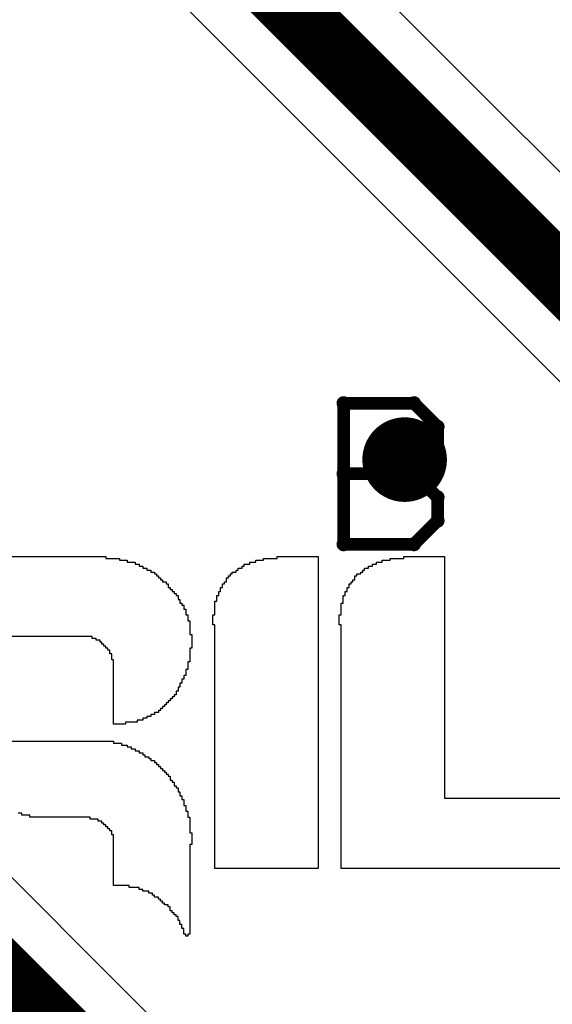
# Model space of a CAD drawing. Extents: x -1.3 to 9.2, y -4.6 to 3.5.
# Tile 57 of 215: x 0.484 to 0.61, y 1.966 to 2.199. Entities that reach past the tile are written whole.
import ezdxf

# ---------------------------------------------------------------- set-up
doc = ezdxf.new("R2010")
doc.units = 0
doc.layers.get('0').update_dxf_attribs({"linetype": 'CONTINUOUS'})
for name, color, linetype in [('acc-ni-360-23-a_copper_signal_bot', 5, 'CONTINUOUS'), ('acc-ni-360-23-a_copper_signal_top', 1, 'CONTINUOUS'), ('acc-ni-360-23-a_drawing_1', 1, 'CONTINUOUS'), ('acc-ni-360-23-a_drillmap_1', 1, 'CONTINUOUS'), ('acc-ni-360-23-a_legend_top', 2, 'CONTINUOUS'), ('acc-ni-360-23-a_pth_drill', 1, 'CONTINUOUS'), ('acc-ni-360-23-a_soldermask_top', 1, 'CONTINUOUS')]:
    doc.layers.add(name, color=color, linetype=linetype)

# ---------------------------------------------------------------- blocks, each defined once
blk = doc.blocks.new('D21')
at = {"const_width": 0.01}
blk.add_lwpolyline([(-0.005, 0, 1), (0.005, 0, 1)], format="xyb", close=True, dxfattribs=at)
blk = doc.blocks.new('D38')
at = {"const_width": 0.006}
blk.add_lwpolyline([(-0.003, 0, 1), (0.003, 0, 1)], format="xyb", close=True, dxfattribs=at)
blk = doc.blocks.new('D46')
at = {"const_width": 0.005}
blk.add_lwpolyline([(-0.0025, 0, 1), (0.0025, 0, 1)], format="xyb", close=True, dxfattribs=at)
blk = doc.blocks.new('D50')
at = {"const_width": 0.001667}
blk.add_lwpolyline([(-0.000833, 0, 1), (0.000833, 0, 1)], format="xyb", close=True, dxfattribs=at)
blk = doc.blocks.new('D25')
at = {"const_width": 0.0025}
blk.add_lwpolyline([(-0.00125, 0, 1), (0.00125, 0, 1)], format="xyb", close=True, dxfattribs=at)

msp = doc.modelspace()

# ---------------------------------------------------------------- linework, layer by layer
at = {"layer": 'acc-ni-360-23-a_copper_signal_top', "color": 1}
for points, const_width in [([(0.525, 2.225), (0.775, 1.975)], 0.015), ([(0.325, 2.125001), (0.535, 1.915)], 0.02)]:
    msp.add_lwpolyline(points, dxfattribs=dict(at, const_width=const_width))
for points in [[(0.787375, 1.987375), (0.5425, 2.232249)], [(0.512625, 2.212626), (0.7575, 1.967751)], [(0.543285, 1.935001), (0.345, 2.133285)]]:
    msp.add_lwpolyline(points, dxfattribs=at)
at = {"layer": 'acc-ni-360-23-a_drawing_1', "color": 1, "const_width": 0.003}
for points in [[(0.560559, 2.108328), (0.560559, 2.075006)], [(0.577221, 2.108328), (0.560559, 2.108328)], [(0.582774, 2.102774), (0.577221, 2.108328)], [(0.582774, 2.097221), (0.582774, 2.102774)], [(0.577221, 2.091667), (0.582774, 2.097221)], [(0.577221, 2.091667), (0.560559, 2.091667)], [(0.560559, 2.091667), (0.577221, 2.091667)], [(0.582774, 2.086113), (0.577221, 2.091667)], [(0.582774, 2.080559), (0.582774, 2.086113)], [(0.577221, 2.075006), (0.582774, 2.080559)], [(0.560559, 2.075006), (0.577221, 2.075006)]]:
    msp.add_lwpolyline(points, dxfattribs=at)
at = {"layer": 'acc-ni-360-23-a_drillmap_1', "color": 1, "const_width": 0.005}
for points in [[(0.575, 2.09), (0.575, 2.1)], [(0.57, 2.095), (0.58, 2.095)]]:
    msp.add_lwpolyline(points, dxfattribs=at)
at = {"layer": 'acc-ni-360-23-a_legend_top', "color": 2}
for points in [[(0.45457, 2.072118), (0.504368, 2.072118)], [(0.504368, 2.072118), (0.504368, 2.071657), (0.507596, 2.071657), (0.507596, 2.071196), (0.50944, 2.071196), (0.50944, 2.070735), (0.511285, 2.070735), (0.511285, 2.070274), (0.512207, 2.070274), (0.512207, 2.069813), (0.513129, 2.069813), (0.513129, 2.069352), (0.514051, 2.069352), (0.514051, 2.06889), (0.514974, 2.06889), (0.514973, 2.068429), (0.515896, 2.068429), (0.515896, 2.067968), (0.516357, 2.067968), (0.516357, 2.067507), (0.516818, 2.067507), (0.516818, 2.067046), (0.517279, 2.067046), (0.517279, 2.066585), (0.51774, 2.066585), (0.51774, 2.066124), (0.518662, 2.066124), (0.518662, 2.065663), (0.519123, 2.065663), (0.519123, 2.065202), (0.519123, 2.064741), (0.519585, 2.064741), (0.519585, 2.06428), (0.520046, 2.06428), (0.520046, 2.063818), (0.520507, 2.063818), (0.520507, 2.063357), (0.520968, 2.063357), (0.520968, 2.062896), (0.521429, 2.062896), (0.521429, 2.062435), (0.521429, 2.061974), (0.52189, 2.061974), (0.52189, 2.061513), (0.52189, 2.061052), (0.522351, 2.061052), (0.522351, 2.060591), (0.522812, 2.060591), (0.522812, 2.06013), (0.522812, 2.059669), (0.523273, 2.059669), (0.523273, 2.059207), (0.523273, 2.058746), (0.523273, 2.058285), (0.523734, 2.058285), (0.523734, 2.057824), (0.523734, 2.057363), (0.523734, 2.056902), (0.524195, 2.056902), (0.524195, 2.056441), (0.524195, 2.05598), (0.524195, 2.055519), (0.524195, 2.055058), (0.524195, 2.054597), (0.524195, 2.054135), (0.524195, 2.053674), (0.524657, 2.053674), (0.524657, 2.053213), (0.524657, 2.052752), (0.524657, 2.052291), (0.524657, 2.05183), (0.524657, 2.051369), (0.524657, 2.050908), (0.524657, 2.050447), (0.524195, 2.050447), (0.524195, 2.049986), (0.524195, 2.049524), (0.524195, 2.049063), (0.524195, 2.048602), (0.524195, 2.048141), (0.524195, 2.04768), (0.524195, 2.047219), (0.523734, 2.047219), (0.523734, 2.046758), (0.523734, 2.046297), (0.523734, 2.045836), (0.523734, 2.045375), (0.523273, 2.045375), (0.523273, 2.044914), (0.523273, 2.044452), (0.523273, 2.043991), (0.522812, 2.043991), (0.522812, 2.04353), (0.522812, 2.043069), (0.522351, 2.043069), (0.522351, 2.042608), (0.522351, 2.042147), (0.52189, 2.042147), (0.52189, 2.041686), (0.52189, 2.041225), (0.521429, 2.041225), (0.521429, 2.040764), (0.521429, 2.040303), (0.520968, 2.040303), (0.520968, 2.039841), (0.520968, 2.03938), (0.520507, 2.03938), (0.520507, 2.038919), (0.520046, 2.038919), (0.520046, 2.038458), (0.519585, 2.038458), (0.519585, 2.037997), (0.519123, 2.037997), (0.519123, 2.037536), (0.518662, 2.037536), (0.518662, 2.037075), (0.518201, 2.037075), (0.518201, 2.036614), (0.51774, 2.036614), (0.51774, 2.036153), (0.517279, 2.036153), (0.517279, 2.035692), (0.516818, 2.035692), (0.516818, 2.03523), (0.515896, 2.03523), (0.515896, 2.034769), (0.514973, 2.034769), (0.514974, 2.034308), (0.514051, 2.034308), (0.514051, 2.033847), (0.513129, 2.033847), (0.513129, 2.033386), (0.511746, 2.033386), (0.511746, 2.032925), (0.508979, 2.032925), (0.508979, 2.032464), (0.506213, 2.032464), (0.506213, 2.032925), (0.506213, 2.033386), (0.506213, 2.033847), (0.506213, 2.034308), (0.506213, 2.034769), (0.506213, 2.03523), (0.506213, 2.035692), (0.506213, 2.036153), (0.506213, 2.036614), (0.506213, 2.037075), (0.506213, 2.037536), (0.506213, 2.037997), (0.506213, 2.038458), (0.506213, 2.038919), (0.506213, 2.03938), (0.506213, 2.039841), (0.506213, 2.040303), (0.506213, 2.040764), (0.506213, 2.041225), (0.506213, 2.041686), (0.506213, 2.042147), (0.506213, 2.042608), (0.506213, 2.043069), (0.506213, 2.04353), (0.506213, 2.043991), (0.506213, 2.044452), (0.506213, 2.044914), (0.506213, 2.045375), (0.506213, 2.045836), (0.506213, 2.046297), (0.506213, 2.046758), (0.506213, 2.047219), (0.506213, 2.04768), (0.505752, 2.04768), (0.505752, 2.048141), (0.505752, 2.048602), (0.505752, 2.049063), (0.505291, 2.049063), (0.505291, 2.049524), (0.505291, 2.049986), (0.504829, 2.049986), (0.504829, 2.050447), (0.504368, 2.050447), (0.504368, 2.050908), (0.503907, 2.050908), (0.503907, 2.051369), (0.503446, 2.051369), (0.503446, 2.05183), (0.502985, 2.05183), (0.502985, 2.052291), (0.502063, 2.052291), (0.502063, 2.052752), (0.501141, 2.052752), (0.501141, 2.053213), (0.468403, 2.053213)], [(0.554555, 2.072118), (0.554555, 2.071657), (0.554555, 2.071196), (0.554555, 2.070735), (0.554555, 2.070274), (0.554555, 2.069813), (0.554555, 2.069352), (0.554555, 2.06889), (0.554555, 2.068429), (0.554555, 2.067968), (0.554555, 2.067507), (0.554555, 2.067046), (0.554555, 2.066585), (0.554555, 2.066124), (0.554555, 2.065663), (0.554555, 2.065202), (0.554555, 2.064741), (0.554555, 2.06428), (0.554555, 2.063818), (0.554555, 2.063357), (0.554555, 2.062896), (0.554555, 2.062435), (0.554555, 2.061974), (0.554555, 2.061513), (0.554555, 2.061052), (0.554555, 2.060591), (0.554555, 2.06013), (0.554555, 2.059669), (0.554555, 2.059207), (0.554555, 2.058746), (0.554555, 2.058285), (0.554555, 2.057824), (0.554555, 2.057363), (0.554555, 2.056902), (0.554555, 2.056441), (0.554555, 2.05598), (0.554555, 2.055519), (0.554555, 2.055058), (0.554555, 2.054597), (0.554555, 2.054135), (0.554555, 2.053674), (0.554555, 2.053213), (0.554555, 2.052752), (0.554555, 2.052291), (0.554555, 2.05183), (0.554555, 2.051369), (0.554555, 2.050908), (0.554555, 2.050447), (0.554555, 2.049986), (0.554555, 2.049524), (0.554555, 2.049063), (0.554555, 2.048602), (0.554555, 2.048141), (0.554555, 2.04768), (0.554555, 2.047219), (0.554555, 2.046758), (0.554555, 2.046297), (0.554555, 2.045836), (0.554555, 2.045375), (0.554555, 2.044914), (0.554555, 2.044452), (0.554555, 2.043991), (0.554555, 2.04353), (0.554555, 2.043069), (0.554555, 2.042608), (0.554555, 2.042147), (0.554555, 2.041686), (0.554555, 2.041225), (0.554555, 2.040764), (0.554555, 2.040303), (0.554555, 2.039841), (0.554555, 2.03938), (0.554555, 2.038919), (0.554555, 2.038458), (0.554555, 2.037997), (0.554555, 2.037536), (0.554555, 2.037075), (0.554555, 2.036614), (0.554555, 2.036153), (0.554555, 2.035692), (0.554555, 2.03523), (0.554555, 2.034769), (0.554555, 2.034308), (0.554555, 2.033847), (0.554555, 2.033386), (0.554555, 2.032925), (0.554555, 2.032464), (0.554555, 2.032003), (0.554555, 2.031542), (0.554555, 2.031081), (0.554555, 2.03062), (0.554555, 2.030159), (0.554555, 2.029697), (0.554555, 2.029236), (0.554555, 2.028775), (0.554555, 2.028314), (0.554555, 2.027853), (0.554555, 2.027392), (0.554555, 2.026931), (0.554555, 2.02647), (0.554555, 2.026009), (0.554555, 2.025547), (0.554555, 2.025086), (0.554555, 2.024625), (0.554555, 2.024164), (0.554555, 2.023703), (0.554555, 2.023242), (0.554555, 2.022781), (0.554555, 2.02232), (0.554555, 2.021859), (0.554555, 2.021398), (0.554555, 2.020937), (0.554555, 2.020476), (0.554555, 2.020014), (0.554555, 2.019553), (0.554555, 2.019092), (0.554555, 2.018631), (0.554555, 2.01817), (0.554555, 2.017709), (0.554555, 2.017248), (0.554555, 2.016787), (0.554555, 2.016326), (0.554555, 2.015864), (0.554555, 2.015403), (0.554555, 2.014942), (0.554555, 2.014481), (0.554555, 2.01402), (0.554555, 2.013559), (0.554555, 2.013098), (0.554555, 2.012637), (0.554555, 2.012176), (0.554555, 2.011715), (0.554555, 2.011254), (0.554555, 2.010793), (0.554555, 2.010331), (0.554555, 2.00987), (0.554555, 2.009409), (0.554555, 2.008948), (0.554555, 2.008487), (0.554555, 2.008026), (0.554555, 2.007565), (0.554555, 2.007104), (0.554555, 2.006643), (0.554555, 2.006181), (0.554555, 2.00572), (0.554555, 2.005259), (0.554555, 2.004798), (0.554555, 2.004337), (0.554555, 2.003876), (0.554555, 2.003415), (0.554555, 2.002954), (0.554555, 2.002493), (0.554555, 2.002032), (0.554555, 2.001571), (0.554555, 2.00111), (0.554555, 2.000648), (0.554555, 2.000187), (0.554555, 1.999726), (0.554555, 1.999265), (0.554555, 1.998804), (0.554555, 1.998343), (0.530117, 1.998343), (0.530117, 1.998804), (0.530117, 1.999265), (0.530117, 1.999726), (0.530117, 2.000187), (0.530117, 2.000648), (0.530117, 2.00111), (0.530117, 2.001571), (0.530117, 2.002032), (0.530117, 2.002493), (0.530117, 2.002954), (0.530117, 2.003415), (0.530117, 2.003876), (0.530117, 2.004337), (0.530117, 2.004798), (0.530117, 2.005259), (0.530117, 2.00572), (0.530117, 2.006181), (0.530117, 2.006642), (0.530117, 2.007104), (0.530117, 2.007565), (0.530117, 2.008026), (0.530117, 2.008487), (0.530117, 2.008948), (0.530117, 2.009409), (0.530117, 2.00987), (0.530117, 2.010331), (0.530117, 2.010793), (0.530117, 2.011254), (0.530117, 2.011715), (0.530117, 2.012176), (0.530117, 2.012637), (0.530117, 2.013098), (0.530117, 2.013559), (0.530117, 2.01402), (0.530117, 2.014481), (0.530117, 2.014942), (0.530117, 2.015403), (0.530117, 2.015864), (0.530117, 2.016326), (0.530117, 2.016787), (0.530117, 2.017248), (0.530117, 2.017709), (0.530117, 2.01817), (0.530117, 2.018631), (0.530117, 2.019092), (0.530117, 2.019553), (0.530117, 2.020014), (0.530117, 2.020476), (0.530117, 2.020937), (0.530117, 2.021398), (0.530117, 2.021859), (0.530117, 2.02232), (0.530117, 2.022781), (0.530117, 2.023242), (0.530117, 2.023703), (0.530117, 2.024164), (0.530117, 2.024625), (0.530117, 2.025086), (0.530117, 2.025547), (0.530117, 2.026009), (0.530117, 2.02647), (0.530117, 2.026931), (0.530117, 2.027392), (0.530117, 2.027853), (0.530117, 2.028314), (0.530117, 2.028775), (0.530117, 2.029236), (0.530117, 2.029697), (0.530117, 2.030159), (0.530117, 2.03062), (0.530117, 2.031081), (0.530117, 2.031542), (0.530117, 2.032003), (0.530117, 2.032464), (0.530117, 2.032925), (0.530117, 2.033386), (0.530117, 2.033847), (0.530117, 2.034308), (0.530117, 2.034769), (0.530117, 2.03523), (0.530117, 2.035692), (0.530117, 2.036153), (0.530117, 2.036614), (0.530117, 2.037075), (0.530117, 2.037536), (0.530117, 2.037997), (0.530117, 2.038458), (0.530117, 2.038919), (0.530117, 2.03938), (0.530117, 2.039841), (0.530117, 2.040303), (0.530117, 2.040764), (0.530117, 2.041225), (0.530117, 2.041686), (0.530117, 2.042147), (0.530117, 2.042608), (0.530117, 2.043069), (0.530117, 2.04353), (0.530117, 2.043991), (0.530117, 2.044452), (0.530117, 2.044914), (0.530117, 2.045375), (0.530117, 2.045836), (0.530117, 2.046297), (0.530117, 2.046758), (0.530117, 2.047219), (0.530117, 2.04768), (0.530117, 2.048141), (0.530117, 2.048602), (0.530117, 2.049063), (0.530117, 2.049524), (0.530117, 2.049986), (0.530117, 2.050447), (0.530117, 2.050908), (0.530117, 2.051369), (0.530117, 2.05183), (0.530117, 2.052291), (0.530117, 2.052752), (0.530117, 2.053213), (0.530117, 2.053674), (0.530117, 2.054135), (0.530117, 2.054597), (0.530117, 2.055058), (0.530117, 2.055519), (0.530117, 2.05598), (0.529656, 2.05598), (0.529656, 2.056441), (0.529656, 2.056902), (0.529656, 2.057363), (0.529656, 2.057824), (0.529656, 2.058285), (0.530117, 2.058285), (0.530117, 2.058746), (0.530117, 2.059207), (0.530117, 2.059669), (0.530117, 2.06013), (0.530117, 2.060591), (0.530117, 2.061052), (0.530117, 2.061513), (0.530578, 2.061513), (0.530578, 2.061974), (0.530578, 2.062435), (0.530578, 2.062896), (0.531039, 2.062896), (0.531039, 2.063357), (0.531039, 2.063818), (0.531501, 2.063818), (0.531501, 2.06428), (0.531501, 2.064741), (0.531962, 2.064741), (0.531962, 2.065202), (0.531962, 2.065663), (0.532423, 2.065663), (0.532423, 2.066124), (0.532884, 2.066124), (0.532884, 2.066585), (0.532884, 2.067046), (0.533345, 2.067046), (0.533345, 2.067507), (0.533806, 2.067507), (0.533806, 2.067968), (0.534267, 2.067968), (0.534267, 2.06843), (0.535189, 2.068429), (0.535189, 2.06889), (0.53565, 2.06889), (0.53565, 2.069352), (0.536573, 2.069352), (0.536573, 2.069813), (0.537034, 2.069813), (0.537034, 2.070274), (0.538417, 2.070274), (0.538417, 2.070735), (0.5398, 2.070735), (0.5398, 2.071196), (0.541645, 2.071196), (0.541645, 2.071657), (0.544872, 2.071657), (0.544872, 2.072118), (0.554555, 2.072118)], [(0.623648, 1.998343), (0.560017, 1.998343), (0.560017, 1.998804), (0.560017, 1.999265), (0.560017, 1.999726), (0.560016, 2.000187), (0.560017, 2.000648), (0.560016, 2.00111), (0.560017, 2.001571), (0.560016, 2.002032), (0.560017, 2.002493), (0.560017, 2.002954), (0.560017, 2.003415), (0.560017, 2.003876), (0.560017, 2.004337), (0.560017, 2.004798), (0.560017, 2.005259), (0.560017, 2.00572), (0.560017, 2.006181), (0.560017, 2.006642), (0.560017, 2.007104), (0.560017, 2.007565), (0.560017, 2.008026), (0.560017, 2.008487), (0.560017, 2.008948), (0.560017, 2.009409), (0.560017, 2.00987), (0.560017, 2.010331), (0.560017, 2.010793), (0.560017, 2.011254), (0.560016, 2.011715), (0.560017, 2.012176), (0.560016, 2.012637), (0.560017, 2.013098), (0.560016, 2.013559), (0.560017, 2.01402), (0.560017, 2.014481), (0.560017, 2.014942), (0.560017, 2.015403), (0.560017, 2.015864), (0.560016, 2.016326), (0.560017, 2.016787), (0.560016, 2.017248), (0.560017, 2.017709), (0.560016, 2.01817), (0.560017, 2.018631), (0.560017, 2.019092), (0.560017, 2.019553), (0.560017, 2.020014), (0.560017, 2.020476), (0.560017, 2.020937), (0.560017, 2.021398), (0.560017, 2.021859), (0.560017, 2.02232), (0.560017, 2.022781), (0.560017, 2.023242), (0.560017, 2.023703), (0.560016, 2.024164), (0.560017, 2.024625), (0.560017, 2.025086), (0.560017, 2.025547), (0.560017, 2.026009), (0.560017, 2.02647), (0.560017, 2.026931), (0.560017, 2.027392), (0.560016, 2.027853), (0.560017, 2.028314), (0.560016, 2.028775), (0.560017, 2.029236), (0.560016, 2.029697), (0.560017, 2.030159), (0.560017, 2.03062), (0.560017, 2.031081), (0.560017, 2.031542), (0.560017, 2.032003), (0.560017, 2.032464), (0.560017, 2.032925), (0.560017, 2.033386), (0.560017, 2.033847), (0.560016, 2.034308), (0.560017, 2.034769), (0.560017, 2.03523), (0.560017, 2.035692), (0.560017, 2.036153), (0.560017, 2.036614), (0.560017, 2.037075), (0.560017, 2.037536), (0.560017, 2.037997), (0.560017, 2.038458), (0.560017, 2.038919), (0.560017, 2.03938), (0.560017, 2.039841), (0.560016, 2.040303), (0.560017, 2.040764), (0.560016, 2.041225), (0.560017, 2.041686), (0.560016, 2.042147), (0.560017, 2.042608), (0.560017, 2.043069), (0.560017, 2.04353), (0.560017, 2.043991), (0.560017, 2.044452), (0.560016, 2.044914), (0.560017, 2.045375), (0.560016, 2.045836), (0.560017, 2.046297), (0.560017, 2.046758), (0.560017, 2.047219), (0.560017, 2.04768), (0.560017, 2.048141), (0.560017, 2.048602), (0.560017, 2.049063), (0.560017, 2.049524), (0.560017, 2.049986), (0.560017, 2.050447), (0.560017, 2.050908), (0.560017, 2.051369), (0.560016, 2.05183), (0.560017, 2.052291), (0.560016, 2.052752), (0.560017, 2.053213), (0.560017, 2.053674), (0.560017, 2.054135), (0.560017, 2.054597), (0.560017, 2.055058), (0.560017, 2.055519), (0.560017, 2.05598), (0.559556, 2.05598), (0.559556, 2.056441), (0.559555, 2.056902), (0.559556, 2.057363), (0.559555, 2.057824), (0.559556, 2.058285), (0.560016, 2.058285), (0.560017, 2.058746), (0.560017, 2.059207), (0.560017, 2.059669), (0.560017, 2.06013), (0.560017, 2.060591), (0.560017, 2.061052), (0.560478, 2.061052), (0.560478, 2.061513), (0.560478, 2.061974), (0.560478, 2.062435), (0.560478, 2.062896), (0.560939, 2.062896), (0.560939, 2.063357), (0.560939, 2.063818), (0.5614, 2.063818), (0.5614, 2.06428), (0.5614, 2.064741), (0.561861, 2.064741), (0.561861, 2.065202), (0.561861, 2.065663), (0.562322, 2.065663), (0.562322, 2.066124), (0.562783, 2.066124), (0.562783, 2.066585), (0.563244, 2.066585), (0.563244, 2.067046), (0.563244, 2.067507), (0.563705, 2.067507), (0.563705, 2.067968), (0.564628, 2.067968), (0.564628, 2.068429), (0.565089, 2.068429), (0.565089, 2.06889), (0.56555, 2.06889), (0.56555, 2.069352), (0.566472, 2.069352), (0.566472, 2.069813), (0.567394, 2.069813), (0.567394, 2.070274), (0.568316, 2.070274), (0.568316, 2.070735), (0.5697, 2.070735), (0.5697, 2.071196), (0.571544, 2.071196), (0.571544, 2.071657), (0.574772, 2.071657), (0.574772, 2.072118), (0.584455, 2.072118), (0.584455, 2.071657)], [(0.584455, 2.071657), (0.584455, 2.071196), (0.584455, 2.070735), (0.584455, 2.070274), (0.584455, 2.069813), (0.584455, 2.069352), (0.584455, 2.06889), (0.584455, 2.068429), (0.584455, 2.067968), (0.584455, 2.067507), (0.584455, 2.067046), (0.584455, 2.066585), (0.584455, 2.066124), (0.584455, 2.065663), (0.584455, 2.065202), (0.584455, 2.064741), (0.584455, 2.06428), (0.584455, 2.063818), (0.584455, 2.063357), (0.584455, 2.062896), (0.584455, 2.062435), (0.584455, 2.061974), (0.584455, 2.061513), (0.584455, 2.061052), (0.584455, 2.060591), (0.584455, 2.06013), (0.584455, 2.059669), (0.584455, 2.059207), (0.584455, 2.058746), (0.584455, 2.058285), (0.584455, 2.057824), (0.584455, 2.057363), (0.584455, 2.056902), (0.584455, 2.056441), (0.584455, 2.05598), (0.584455, 2.055519), (0.584455, 2.055058), (0.584455, 2.054597), (0.584455, 2.054135), (0.584455, 2.053674), (0.584455, 2.053213), (0.584455, 2.052752), (0.584455, 2.052291), (0.584455, 2.05183), (0.584455, 2.051369), (0.584455, 2.050908), (0.584455, 2.050447), (0.584455, 2.049986), (0.584455, 2.049524), (0.584455, 2.049063), (0.584455, 2.048602), (0.584455, 2.048141), (0.584455, 2.04768), (0.584455, 2.047219), (0.584455, 2.046758), (0.584455, 2.046297), (0.584455, 2.045836), (0.584455, 2.045375), (0.584455, 2.044914), (0.584455, 2.044452), (0.584455, 2.043991), (0.584455, 2.04353), (0.584455, 2.043069), (0.584455, 2.042608), (0.584455, 2.042147), (0.584455, 2.041686), (0.584455, 2.041225), (0.584455, 2.040764), (0.584455, 2.040303), (0.584455, 2.039841), (0.584455, 2.03938), (0.584455, 2.038919), (0.584455, 2.038458), (0.584455, 2.037997), (0.584455, 2.037536), (0.584455, 2.037075), (0.584455, 2.036614), (0.584455, 2.036153), (0.584455, 2.035692), (0.584455, 2.03523), (0.584455, 2.034769), (0.584455, 2.034308), (0.584455, 2.033847), (0.584455, 2.033386), (0.584455, 2.032925), (0.584455, 2.032464), (0.584455, 2.032003), (0.584455, 2.031542), (0.584455, 2.031081), (0.584455, 2.03062), (0.584455, 2.030159), (0.584455, 2.029697), (0.584455, 2.029236), (0.584455, 2.028775), (0.584455, 2.028314), (0.584455, 2.027853), (0.584455, 2.027392), (0.584455, 2.026931), (0.584455, 2.02647), (0.584455, 2.026009), (0.584455, 2.025547), (0.584455, 2.025086), (0.584455, 2.024625), (0.584455, 2.024164), (0.584455, 2.023703), (0.584455, 2.023242), (0.584455, 2.022781), (0.584455, 2.02232), (0.584455, 2.021859), (0.584455, 2.021398), (0.584455, 2.020937), (0.584455, 2.020476), (0.584455, 2.020014), (0.584455, 2.019553), (0.584455, 2.019092), (0.584455, 2.018631), (0.584455, 2.01817), (0.584455, 2.017709), (0.584455, 2.017248), (0.584455, 2.016787), (0.584455, 2.016326), (0.584455, 2.015864), (0.584455, 2.015403), (0.584455, 2.014942), (0.623648, 2.014942)], [(0.473475, 2.028464), (0.506213, 2.028464), (0.506213, 2.028003)], [(0.506213, 2.028003), (0.508057, 2.028003), (0.508057, 2.027542), (0.50944, 2.027542), (0.50944, 2.027081), (0.510363, 2.027081), (0.510363, 2.02662), (0.511285, 2.02662), (0.511285, 2.026159), (0.512207, 2.026159), (0.512207, 2.025697), (0.513129, 2.025697), (0.513129, 2.025236), (0.51359, 2.025236), (0.51359, 2.024775), (0.514512, 2.024775), (0.514512, 2.024314), (0.514973, 2.024314), (0.514973, 2.023853), (0.515896, 2.023853), (0.515896, 2.023392), (0.516357, 2.023392), (0.516357, 2.022931), (0.516818, 2.022931), (0.516818, 2.02247), (0.517279, 2.02247), (0.517279, 2.022009), (0.51774, 2.022009), (0.51774, 2.021547), (0.518201, 2.021547), (0.518201, 2.021086), (0.518662, 2.021086), (0.518662, 2.020625), (0.519123, 2.020625), (0.519123, 2.020164), (0.519585, 2.020164), (0.519585, 2.019703), (0.519585, 2.019242), (0.520046, 2.019242), (0.520046, 2.018781), (0.520507, 2.018781), (0.520507, 2.01832), (0.520507, 2.017859), (0.520968, 2.017859), (0.520968, 2.017398), (0.521429, 2.017398), (0.521429, 2.016937), (0.521429, 2.016476), (0.52189, 2.016476), (0.52189, 2.016014), (0.52189, 2.015553), (0.522351, 2.015553), (0.522351, 2.015092), (0.522351, 2.014631), (0.522812, 2.014631), (0.522812, 2.01417), (0.522812, 2.013709), (0.522812, 2.013248), (0.523273, 2.013248), (0.523273, 2.012787), (0.523273, 2.012326), (0.523273, 2.011864), (0.523734, 2.011864), (0.523734, 2.011403), (0.523734, 2.010942), (0.523734, 2.010481), (0.524195, 2.010481), (0.524195, 2.01002), (0.524195, 2.009559), (0.524195, 2.009098), (0.524195, 2.008637), (0.524195, 2.008176), (0.524195, 2.007715), (0.524195, 2.007254), (0.524195, 2.006793), (0.524657, 2.006793), (0.524657, 2.006331), (0.524657, 2.00587), (0.524657, 2.005409), (0.524657, 2.004948), (0.524657, 2.004487), (0.524657, 2.004026), (0.524195, 2.004026), (0.524195, 2.003565), (0.524195, 2.003104), (0.524195, 2.002643), (0.524195, 2.002181), (0.524195, 2.00172), (0.524195, 2.001259), (0.524195, 2.000798), (0.524195, 2.000337), (0.524195, 1.999876), (0.524195, 1.999415), (0.524195, 1.998954), (0.524195, 1.998493), (0.524195, 1.998032), (0.524195, 1.997571), (0.524195, 1.99711), (0.524195, 1.996648), (0.524195, 1.996187), (0.524195, 1.995726), (0.524195, 1.995265), (0.524195, 1.994804), (0.524195, 1.994343), (0.524195, 1.993882), (0.524195, 1.993421), (0.524195, 1.99296), (0.524195, 1.992499), (0.524195, 1.992037), (0.524195, 1.991576), (0.524195, 1.991115), (0.524195, 1.990654), (0.524195, 1.990193), (0.524195, 1.989732), (0.524195, 1.989271), (0.524195, 1.98881), (0.524195, 1.988349), (0.524195, 1.987888), (0.524195, 1.987427), (0.524195, 1.986965), (0.524195, 1.986504), (0.524195, 1.986043), (0.524195, 1.985582), (0.524195, 1.985121), (0.524195, 1.98466), (0.524195, 1.984199), (0.524195, 1.983738), (0.524195, 1.983277), (0.524195, 1.982816), (0.523734, 1.982816), (0.523734, 1.982354), (0.523273, 1.982354), (0.523273, 1.982816), (0.522812, 1.982816), (0.522812, 1.983277), (0.522812, 1.983738), (0.522812, 1.984199), (0.522351, 1.984199), (0.522351, 1.98466), (0.522351, 1.985121), (0.52189, 1.985121), (0.52189, 1.985582), (0.52189, 1.986043), (0.521429, 1.986043), (0.521429, 1.986504), (0.521429, 1.986966), (0.520968, 1.986965), (0.520968, 1.987427), (0.520507, 1.987427), (0.520507, 1.987888), (0.520046, 1.987888), (0.520046, 1.988349), (0.519585, 1.988349), (0.519585, 1.98881), (0.519585, 1.989271), (0.519123, 1.989271), (0.519123, 1.989732), (0.518201, 1.989732), (0.518201, 1.990193), (0.51774, 1.990193), (0.51774, 1.990654), (0.517279, 1.990654), (0.517279, 1.991115), (0.516818, 1.991115), (0.516818, 1.991576), (0.515896, 1.991576), (0.515896, 1.992037), (0.515435, 1.992037), (0.515435, 1.992499), (0.514512, 1.992499), (0.514513, 1.99296), (0.513129, 1.99296), (0.513129, 1.993421), (0.512207, 1.993421), (0.512207, 1.993882), (0.509902, 1.993882), (0.509901, 1.994343), (0.506213, 1.994343), (0.506213, 1.994804), (0.506213, 1.995265), (0.506213, 1.995726), (0.506213, 1.996187), (0.506213, 1.996648), (0.506213, 1.99711), (0.506213, 1.997571), (0.506213, 1.998032), (0.506213, 1.998493), (0.506213, 1.998954), (0.506213, 1.999415), (0.506213, 1.999876), (0.506213, 2.000337), (0.506213, 2.000798), (0.506213, 2.001259), (0.506213, 2.00172), (0.506213, 2.002181), (0.506213, 2.002643), (0.506213, 2.003104), (0.506213, 2.003565), (0.506213, 2.004026), (0.506213, 2.004487), (0.506213, 2.004948), (0.506213, 2.005409), (0.506213, 2.00587), (0.506213, 2.006331), (0.505752, 2.006331), (0.505752, 2.006793), (0.505752, 2.007254), (0.505291, 2.007254), (0.505291, 2.007715), (0.504829, 2.007715), (0.504829, 2.008176), (0.504368, 2.008176), (0.504368, 2.008637), (0.503907, 2.008637), (0.503907, 2.009098), (0.503446, 2.009098), (0.503446, 2.009559), (0.502524, 2.009559), (0.502524, 2.01002), (0.50068, 2.01002), (0.50068, 2.010481), (0.486386, 2.010481), (0.486386, 2.010942), (0.484541, 2.010942), (0.484541, 2.011403), (0.483619, 2.011403)]]:
    msp.add_lwpolyline(points, dxfattribs=at)

# ---------------------------------------------------------------- block references
at = {"layer": 'acc-ni-360-23-a_copper_signal_bot'}
msp.add_blockref('D21', (0.575, 2.095), dxfattribs=at)
at = {"layer": 'acc-ni-360-23-a_copper_signal_top'}
msp.add_blockref('D21', (0.575, 2.095), dxfattribs=at)
at = {"layer": 'acc-ni-360-23-a_drawing_1'}
for p in [(0.560559, 2.108328), (0.560559, 2.108328), (0.577221, 2.108328), (0.582774, 2.102774), (0.582774, 2.097221), (0.560559, 2.091667), (0.577221, 2.091667), (0.577221, 2.091667), (0.582774, 2.086113), (0.582774, 2.080559), (0.560559, 2.075006), (0.577221, 2.075006)]:
    msp.add_blockref('D50', p, dxfattribs=at)
at = {"layer": 'acc-ni-360-23-a_drillmap_1'}
for p in [(0.575, 2.1), (0.57, 2.095), (0.58, 2.095), (0.575, 2.09)]:
    msp.add_blockref('D25', p, dxfattribs=at)
at = {"layer": 'acc-ni-360-23-a_pth_drill'}
msp.add_blockref('D46', (0.575, 2.095), dxfattribs=at)
at = {"layer": 'acc-ni-360-23-a_soldermask_top'}
msp.add_blockref('D38', (0.575, 2.095), dxfattribs=at)

doc.saveas('drawing.dxf')
